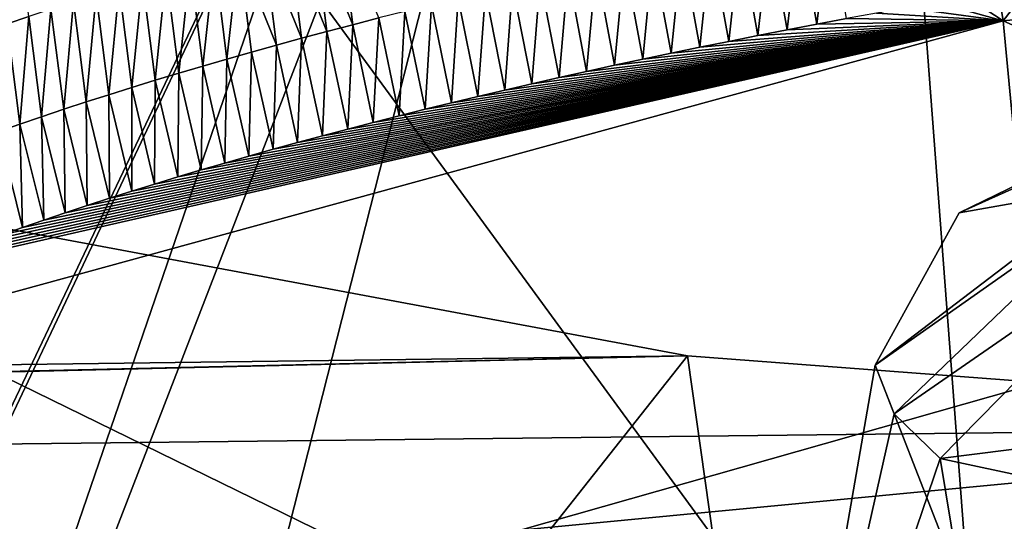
# Model space of a CAD drawing. Header units: metres. Extents: x -147 to 294, y -23 to 81.
# Tile 216 of 256: x 220.449 to 221.514, y 10.699 to 11.242. Entities that reach past the tile are written whole.
import ezdxf

# ---------------------------------------------------------------- set-up
doc = ezdxf.new("R2010")
doc.units = ezdxf.units.M
doc.layers.add('solid_AVA_153', color=7, linetype='CONTINUOUS')

msp = doc.modelspace()

# ---------------------------------------------------------------- linework, layer by layer
at = {"layer": 'solid_AVA_153'}
for points in [[(219.583801, 7.182138, 266.199371), (218.684082, 12.610592, 267.391724), (221.667358, 19.119045, 269.910767)], [(226.666824, 6.360106, 267.585846), (219.583801, 7.182138, 266.199371), (221.667358, 19.119045, 269.910767)], [(221.215851, 18.567869, 273.642273), (207.197678, 17.682125, 271.011749), (222.109406, 7.973817, 270.554962)], [(221.215851, 18.567869, 273.642273), (236.530548, 9.275632, 271.466919), (235.975128, 14.554294, 273.108093)], [(221.215851, 18.567869, 273.642273), (222.109406, 7.973817, 270.554962), (236.530548, 9.275632, 271.466919)], [(207.197678, 17.682125, 271.011749), (206.91275, 17.6693, 270.939789), (222.109406, 7.973817, 270.554962)], [(206.91275, 17.6693, 270.939789), (207.975296, 7.126532, 267.863281), (222.109406, 7.973817, 270.554962)], [(224.707535, 11.057877, 208.457626), (221.400787, 13.2922, 208.829315), (224.583267, 13.627446, 208.82872)], [(220.359741, 10.253298, 210.987869), (219.876984, 12.490794, 211.525833), (221.400787, 13.2922, 208.829315)], [(220.719666, 10.612353, 209.550308), (220.359741, 10.253298, 210.987869), (221.400787, 13.2922, 208.829315)], [(221.77002, 10.91097, 208.492249), (220.719666, 10.612353, 209.550308), (221.400787, 13.2922, 208.829315)], [(224.707535, 11.057877, 208.457626), (221.77002, 10.91097, 208.492249), (221.400787, 13.2922, 208.829315)], [(219.171097, 11.84424, 200.426392), (221.319656, 12.675594, 197.546555), (219.685333, 9.236035, 210.765427)], [(219.811493, 9.483674, 209.746613), (219.685333, 9.236035, 210.765427), (221.319656, 12.675594, 197.546555)], [(220.168137, 9.694869, 208.908936), (219.811493, 9.483674, 209.746613), (221.319656, 12.675594, 197.546555)], [(221.518021, 10.052602, 207.596573), (220.168137, 9.694869, 208.908936), (221.319656, 12.675594, 197.546555)], [(223.318665, 11.769011, 201.160004), (221.518021, 10.052602, 207.596573), (221.319656, 12.675594, 197.546555)], [(221.889053, 9.738079, 213.44043), (221.535355, 12.024322, 214.222931), (219.876984, 12.490794, 211.525833)], [(221.889053, 9.738079, 213.44043), (219.876984, 12.490794, 211.525833), (220.359741, 10.253298, 210.987869)], [(221.512543, 11.241013, 208.206894), (223.285294, 10.445047, 207.485062), (223.183426, 11.412566, 207.742111)], [(221.541061, 11.277859, 208.061371), (221.512543, 11.241013, 208.206894), (223.183426, 11.412566, 207.742111)], [(220.435059, 11.237478, 209.03511), (220.458542, 11.245525, 209.004562), (220.444778, 11.353979, 209.028595)], [(221.292023, 11.344226, 208.22612), (221.311066, 11.237165, 208.198929), (221.324432, 11.350335, 208.205154)], [(221.324432, 11.350335, 208.205154), (221.311066, 11.237165, 208.198929), (221.343277, 11.243215, 208.178162)], [(220.781036, 11.229391, 208.635773), (220.767563, 11.337955, 208.65947), (220.740005, 11.330573, 208.6866)], [(220.808868, 11.236701, 208.608978), (220.795425, 11.345273, 208.632645), (220.767563, 11.337955, 208.65947)], [(220.781036, 11.229391, 208.635773), (220.808868, 11.236701, 208.608978), (220.767563, 11.337955, 208.65947)], [(220.808868, 11.236701, 208.608978), (220.837006, 11.243945, 208.58252), (220.795425, 11.345273, 208.632645)], [(221.227951, 11.331788, 208.269135), (221.247299, 11.224828, 208.241577), (221.259857, 11.338044, 208.247452)], [(221.259857, 11.338044, 208.247452), (221.247299, 11.224828, 208.241577), (221.279083, 11.231036, 208.220078)], [(221.259857, 11.338044, 208.247452), (221.279083, 11.231036, 208.220078), (221.292023, 11.344226, 208.22612)], [(221.292023, 11.344226, 208.22612), (221.279083, 11.231036, 208.220078), (221.311066, 11.237165, 208.198929)], [(220.75351, 11.222018, 208.662888), (220.740005, 11.330573, 208.6866), (220.712769, 11.323128, 208.71405)], [(220.75351, 11.222018, 208.662888), (220.781036, 11.229391, 208.635773), (220.740005, 11.330573, 208.6866)], [(221.164886, 11.319058, 208.313553), (221.184448, 11.212191, 208.28566), (221.196289, 11.325459, 208.291168)], [(221.196289, 11.325459, 208.291168), (221.184448, 11.212191, 208.28566), (221.215759, 11.218546, 208.263443)], [(221.196289, 11.325459, 208.291168), (221.215759, 11.218546, 208.263443), (221.227951, 11.331788, 208.269135)], [(221.227951, 11.331788, 208.269135), (221.215759, 11.218546, 208.263443), (221.247299, 11.224828, 208.241577)], [(220.672806, 11.199529, 208.746063), (220.685837, 11.315622, 208.741806), (220.659225, 11.308056, 208.769852)], [(220.672806, 11.199529, 208.746063), (220.699387, 11.207086, 208.718033), (220.685837, 11.315622, 208.741806)], [(220.726288, 11.214582, 208.690308), (220.712769, 11.323128, 208.71405), (220.685837, 11.315622, 208.741806)], [(220.699387, 11.207086, 208.718033), (220.726288, 11.214582, 208.690308), (220.685837, 11.315622, 208.741806)], [(220.726288, 11.214582, 208.690308), (220.75351, 11.222018, 208.662888), (220.712769, 11.323128, 208.71405)], [(221.133743, 11.312586, 208.336288), (221.153412, 11.205767, 208.308197), (221.164886, 11.319058, 208.313553)], [(221.164886, 11.319058, 208.313553), (221.153412, 11.205767, 208.308197), (221.184448, 11.212191, 208.28566)], [(220.646545, 11.191913, 208.774384), (220.659225, 11.308056, 208.769852), (220.632935, 11.300431, 208.798218)], [(220.646545, 11.191913, 208.774384), (220.672806, 11.199529, 208.746063), (220.659225, 11.308056, 208.769852)], [(221.072235, 11.299423, 208.382797), (221.092163, 11.19272, 208.354263), (221.102859, 11.30604, 208.359375)], [(221.102859, 11.30604, 208.359375), (221.092163, 11.19272, 208.354263), (221.12265, 11.199275, 208.33107)], [(221.102859, 11.30604, 208.359375), (221.12265, 11.199275, 208.33107), (221.133743, 11.312586, 208.336288)], [(221.133743, 11.312586, 208.336288), (221.12265, 11.199275, 208.33107), (221.153412, 11.205767, 208.308197)], [(220.620621, 11.184239, 208.803009), (220.632935, 11.300431, 208.798218), (220.606995, 11.292749, 208.826859)], [(220.620621, 11.184239, 208.803009), (220.646545, 11.191913, 208.774384), (220.632935, 11.300431, 208.798218)], [(221.04187, 11.292734, 208.40657), (221.061981, 11.186105, 208.377762), (221.072235, 11.299423, 208.382797)], [(221.072235, 11.299423, 208.382797), (221.061981, 11.186105, 208.377762), (221.092163, 11.19272, 208.354263)], [(220.569778, 11.168727, 208.861099), (220.581375, 11.285011, 208.855789), (220.556107, 11.277218, 208.884995)], [(220.569778, 11.168727, 208.861099), (220.595032, 11.176511, 208.831909), (220.581375, 11.285011, 208.855789)], [(220.595032, 11.176511, 208.831909), (220.606995, 11.292749, 208.826859), (220.581375, 11.285011, 208.855789)], [(220.595032, 11.176511, 208.831909), (220.620621, 11.184239, 208.803009), (220.606995, 11.292749, 208.826859)], [(220.981964, 11.279144, 208.455139), (221.002548, 11.172701, 208.425629), (221.01178, 11.285975, 208.430679)], [(221.01178, 11.285975, 208.430679), (221.002548, 11.172701, 208.425629), (221.032104, 11.17943, 208.40155)], [(221.01178, 11.285975, 208.430679), (221.032104, 11.17943, 208.40155), (221.04187, 11.292734, 208.40657)], [(221.04187, 11.292734, 208.40657), (221.032104, 11.17943, 208.40155), (221.061981, 11.186105, 208.377762)], [(220.544876, 11.16089, 208.890549), (220.556107, 11.277218, 208.884995), (220.531174, 11.269372, 208.91449)], [(220.544876, 11.16089, 208.890549), (220.569778, 11.168727, 208.861099), (220.556107, 11.277218, 208.884995)], [(220.923141, 11.265273, 208.505081), (220.944351, 11.159052, 208.474731), (220.952408, 11.272244, 208.479935)], [(220.952408, 11.272244, 208.479935), (220.944351, 11.159052, 208.474731), (220.973328, 11.165913, 208.450012)], [(220.952408, 11.272244, 208.479935), (220.973328, 11.165913, 208.450012), (220.981964, 11.279144, 208.455139)], [(220.981964, 11.279144, 208.455139), (220.973328, 11.165913, 208.450012), (221.002548, 11.172701, 208.425629)], [(221.507477, 11.272266, 208.079956), (221.474152, 11.266601, 208.098907), (221.512543, 11.241013, 208.206894)], [(221.541061, 11.277859, 208.061371), (221.507477, 11.272266, 208.079956), (221.512543, 11.241013, 208.206894)], [(220.496155, 11.145061, 208.950287), (220.506607, 11.261474, 208.944244), (220.482391, 11.253524, 208.974274)], [(220.496155, 11.145061, 208.950287), (220.52034, 11.153001, 208.920288), (220.506607, 11.261474, 208.944244)], [(220.52034, 11.153001, 208.920288), (220.531174, 11.269372, 208.91449), (220.506607, 11.261474, 208.944244)], [(220.52034, 11.153001, 208.920288), (220.544876, 11.16089, 208.890549), (220.531174, 11.269372, 208.91449)], [(220.89415, 11.258232, 208.530548), (220.915634, 11.152118, 208.499817), (220.923141, 11.265273, 208.505081)], [(220.923141, 11.265273, 208.505081), (220.915634, 11.152118, 208.499817), (220.944351, 11.159052, 208.474731)], [(221.474152, 11.266601, 208.098907), (221.441071, 11.260865, 208.118195), (221.512543, 11.241013, 208.206894)], [(220.472321, 11.137071, 208.980545), (220.482391, 11.253524, 208.974274), (220.458542, 11.245525, 209.004562)], [(220.472321, 11.137071, 208.980545), (220.496155, 11.145061, 208.950287), (220.482391, 11.253524, 208.974274)], [(220.837006, 11.243945, 208.58252), (220.859009, 11.138041, 208.550964), (220.865433, 11.251122, 208.556366)], [(220.865433, 11.251122, 208.556366), (220.859009, 11.138041, 208.550964), (220.887177, 11.145113, 208.525223)], [(220.865433, 11.251122, 208.556366), (220.887177, 11.145113, 208.525223), (220.89415, 11.258232, 208.530548)], [(220.89415, 11.258232, 208.530548), (220.887177, 11.145113, 208.525223), (220.915634, 11.152118, 208.499817)], [(221.408249, 11.255061, 208.137817), (221.375671, 11.249181, 208.157791), (221.512543, 11.241013, 208.206894)], [(221.441071, 11.260865, 208.118195), (221.408249, 11.255061, 208.137817), (221.512543, 11.241013, 208.206894)], [(220.315369, 10.912389, 209.417786), (221.603638, 10.282076, 207.953674), (221.512543, 11.241013, 208.206894)], [(220.321198, 10.968594, 209.188019), (220.315369, 10.912389, 209.417786), (221.512543, 11.241013, 208.206894)], [(220.341949, 10.976777, 209.156509), (220.321198, 10.968594, 209.188019), (221.512543, 11.241013, 208.206894)], [(220.363113, 10.984932, 209.125168), (220.341949, 10.976777, 209.156509), (221.512543, 11.241013, 208.206894)], [(220.384644, 10.993054, 209.094025), (220.363113, 10.984932, 209.125168), (221.512543, 11.241013, 208.206894)], [(220.40657, 11.001142, 209.063065), (220.384644, 10.993054, 209.094025), (221.512543, 11.241013, 208.206894)], [(220.428864, 11.009191, 209.032333), (220.40657, 11.001142, 209.063065), (221.512543, 11.241013, 208.206894)], [(220.451523, 11.017198, 209.001831), (220.428864, 11.009191, 209.032333), (221.512543, 11.241013, 208.206894)], [(220.448853, 11.129033, 209.011047), (220.458542, 11.245525, 209.004562), (220.435059, 11.237478, 209.03511)], [(220.448853, 11.129033, 209.011047), (220.472321, 11.137071, 208.980545), (220.458542, 11.245525, 209.004562)], [(220.474533, 11.025159, 208.971573), (220.451523, 11.017198, 209.001831), (221.512543, 11.241013, 208.206894)], [(220.497879, 11.033072, 208.941559), (220.474533, 11.025159, 208.971573), (221.512543, 11.241013, 208.206894)], [(220.521576, 11.040935, 208.911819), (220.497879, 11.033072, 208.941559), (221.512543, 11.241013, 208.206894)], [(220.545593, 11.048741, 208.882339), (220.521576, 11.040935, 208.911819), (221.512543, 11.241013, 208.206894)], [(220.569931, 11.05649, 208.85318), (220.545593, 11.048741, 208.882339), (221.512543, 11.241013, 208.206894)], [(220.594574, 11.064177, 208.82431), (220.569931, 11.05649, 208.85318), (221.512543, 11.241013, 208.206894)], [(220.619522, 11.071799, 208.795746), (220.594574, 11.064177, 208.82431), (221.512543, 11.241013, 208.206894)], [(220.644775, 11.079359, 208.767502), (220.619522, 11.071799, 208.795746), (221.512543, 11.241013, 208.206894)], [(220.67038, 11.086874, 208.739502), (220.644775, 11.079359, 208.767502), (221.512543, 11.241013, 208.206894)], [(220.69635, 11.094343, 208.711746), (220.67038, 11.086874, 208.739502), (221.512543, 11.241013, 208.206894)], [(220.722656, 11.101764, 208.68425), (220.69635, 11.094343, 208.711746), (221.512543, 11.241013, 208.206894)], [(220.749298, 11.109133, 208.657013), (220.722656, 11.101764, 208.68425), (221.512543, 11.241013, 208.206894)], [(220.77626, 11.116447, 208.630066), (220.749298, 11.109133, 208.657013), (221.512543, 11.241013, 208.206894)], [(220.803543, 11.123706, 208.603394), (220.77626, 11.116447, 208.630066), (221.512543, 11.241013, 208.206894)], [(220.831131, 11.130904, 208.577026), (220.803543, 11.123706, 208.603394), (221.512543, 11.241013, 208.206894)], [(220.808868, 11.236701, 208.608978), (220.831131, 11.130904, 208.577026), (220.837006, 11.243945, 208.58252)], [(220.837006, 11.243945, 208.58252), (220.831131, 11.130904, 208.577026), (220.859009, 11.138041, 208.550964)], [(220.859009, 11.138041, 208.550964), (220.831131, 11.130904, 208.577026), (221.512543, 11.241013, 208.206894)], [(220.887177, 11.145113, 208.525223), (220.859009, 11.138041, 208.550964), (221.512543, 11.241013, 208.206894)], [(220.915634, 11.152118, 208.499817), (220.887177, 11.145113, 208.525223), (221.512543, 11.241013, 208.206894)], [(220.944351, 11.159052, 208.474731), (220.915634, 11.152118, 208.499817), (221.512543, 11.241013, 208.206894)], [(220.973328, 11.165913, 208.450012), (220.944351, 11.159052, 208.474731), (221.512543, 11.241013, 208.206894)], [(221.002548, 11.172701, 208.425629), (220.973328, 11.165913, 208.450012), (221.512543, 11.241013, 208.206894)], [(221.032104, 11.17943, 208.40155), (221.002548, 11.172701, 208.425629), (221.512543, 11.241013, 208.206894)], [(221.061981, 11.186105, 208.377762), (221.032104, 11.17943, 208.40155), (221.512543, 11.241013, 208.206894)], [(221.092163, 11.19272, 208.354263), (221.061981, 11.186105, 208.377762), (221.512543, 11.241013, 208.206894)], [(221.12265, 11.199275, 208.33107), (221.092163, 11.19272, 208.354263), (221.512543, 11.241013, 208.206894)], [(221.153412, 11.205767, 208.308197), (221.12265, 11.199275, 208.33107), (221.512543, 11.241013, 208.206894)], [(221.184448, 11.212191, 208.28566), (221.153412, 11.205767, 208.308197), (221.512543, 11.241013, 208.206894)], [(221.215759, 11.218546, 208.263443), (221.184448, 11.212191, 208.28566), (221.512543, 11.241013, 208.206894)], [(221.247299, 11.224828, 208.241577), (221.215759, 11.218546, 208.263443), (221.512543, 11.241013, 208.206894)], [(221.279083, 11.231036, 208.220078), (221.247299, 11.224828, 208.241577), (221.512543, 11.241013, 208.206894)], [(221.311066, 11.237165, 208.198929), (221.279083, 11.231036, 208.220078), (221.512543, 11.241013, 208.206894)], [(221.343277, 11.243215, 208.178162), (221.311066, 11.237165, 208.198929), (221.512543, 11.241013, 208.206894)], [(221.375671, 11.249181, 208.157791), (221.343277, 11.243215, 208.178162), (221.512543, 11.241013, 208.206894)], [(221.512543, 11.241013, 208.206894), (221.603638, 10.282076, 207.953674), (223.285294, 10.445047, 207.485062)], [(220.425735, 11.120949, 209.041824), (220.448853, 11.129033, 209.011047), (220.435059, 11.237478, 209.03511)], [(220.75351, 11.222018, 208.662888), (220.77626, 11.116447, 208.630066), (220.781036, 11.229391, 208.635773)], [(220.781036, 11.229391, 208.635773), (220.77626, 11.116447, 208.630066), (220.803543, 11.123706, 208.603394)], [(220.781036, 11.229391, 208.635773), (220.803543, 11.123706, 208.603394), (220.808868, 11.236701, 208.608978)], [(220.808868, 11.236701, 208.608978), (220.803543, 11.123706, 208.603394), (220.831131, 11.130904, 208.577026)], [(220.726288, 11.214582, 208.690308), (220.749298, 11.109133, 208.657013), (220.75351, 11.222018, 208.662888)], [(220.75351, 11.222018, 208.662888), (220.749298, 11.109133, 208.657013), (220.77626, 11.116447, 208.630066)], [(220.699387, 11.207086, 208.718033), (220.722656, 11.101764, 208.68425), (220.726288, 11.214582, 208.690308)], [(220.726288, 11.214582, 208.690308), (220.722656, 11.101764, 208.68425), (220.749298, 11.109133, 208.657013)], [(220.646545, 11.191913, 208.774384), (220.67038, 11.086874, 208.739502), (220.672806, 11.199529, 208.746063)], [(220.672806, 11.199529, 208.746063), (220.67038, 11.086874, 208.739502), (220.69635, 11.094343, 208.711746)], [(220.672806, 11.199529, 208.746063), (220.69635, 11.094343, 208.711746), (220.699387, 11.207086, 208.718033)], [(220.699387, 11.207086, 208.718033), (220.69635, 11.094343, 208.711746), (220.722656, 11.101764, 208.68425)], [(221.811462, 11.201701, 209.897034), (221.374207, 10.86799, 211.107254), (221.522232, 10.488338, 209.934784)], [(221.46492, 11.032905, 211.143784), (221.374207, 10.86799, 211.107254), (221.811462, 11.201701, 209.897034)], [(221.639343, 11.111221, 211.157883), (221.46492, 11.032905, 211.143784), (221.811462, 11.201701, 209.897034)], [(220.620621, 11.184239, 208.803009), (220.644775, 11.079359, 208.767502), (220.646545, 11.191913, 208.774384)], [(220.646545, 11.191913, 208.774384), (220.644775, 11.079359, 208.767502), (220.67038, 11.086874, 208.739502)], [(220.569778, 11.168727, 208.861099), (220.594574, 11.064177, 208.82431), (220.595032, 11.176511, 208.831909)], [(220.595032, 11.176511, 208.831909), (220.594574, 11.064177, 208.82431), (220.619522, 11.071799, 208.795746)], [(220.595032, 11.176511, 208.831909), (220.619522, 11.071799, 208.795746), (220.620621, 11.184239, 208.803009)], [(220.620621, 11.184239, 208.803009), (220.619522, 11.071799, 208.795746), (220.644775, 11.079359, 208.767502)], [(220.544876, 11.16089, 208.890549), (220.569931, 11.05649, 208.85318), (220.569778, 11.168727, 208.861099)], [(220.569778, 11.168727, 208.861099), (220.569931, 11.05649, 208.85318), (220.594574, 11.064177, 208.82431)], [(220.52034, 11.153001, 208.920288), (220.545593, 11.048741, 208.882339), (220.544876, 11.16089, 208.890549)], [(220.544876, 11.16089, 208.890549), (220.545593, 11.048741, 208.882339), (220.569931, 11.05649, 208.85318)], [(220.472321, 11.137071, 208.980545), (220.497879, 11.033072, 208.941559), (220.496155, 11.145061, 208.950287)], [(220.496155, 11.145061, 208.950287), (220.521576, 11.040935, 208.911819), (220.52034, 11.153001, 208.920288)], [(220.496155, 11.145061, 208.950287), (220.497879, 11.033072, 208.941559), (220.521576, 11.040935, 208.911819)], [(220.52034, 11.153001, 208.920288), (220.521576, 11.040935, 208.911819), (220.545593, 11.048741, 208.882339)], [(220.448853, 11.129033, 209.011047), (220.474533, 11.025159, 208.971573), (220.472321, 11.137071, 208.980545)], [(220.472321, 11.137071, 208.980545), (220.474533, 11.025159, 208.971573), (220.497879, 11.033072, 208.941559)], [(220.425735, 11.120949, 209.041824), (220.451523, 11.017198, 209.001831), (220.448853, 11.129033, 209.011047)], [(220.448853, 11.129033, 209.011047), (220.451523, 11.017198, 209.001831), (220.474533, 11.025159, 208.971573)], [(220.425735, 11.120949, 209.041824), (220.428864, 11.009191, 209.032333), (220.451523, 11.017198, 209.001831)], [(221.656723, 11.066778, 211.352554), (221.46492, 11.032905, 211.143784), (221.639343, 11.111221, 211.157883)], [(221.656723, 11.066778, 211.352554), (221.394745, 10.815475, 211.337296), (221.374207, 10.86799, 211.107254)], [(221.656723, 11.066778, 211.352554), (221.374207, 10.86799, 211.107254), (221.46492, 11.032905, 211.143784)], [(221.656723, 11.066778, 211.352554), (221.698914, 11.025682, 211.544128), (221.394745, 10.815475, 211.337296)], [(221.171158, 10.878092, 214.019623), (220.373322, 11.027211, 213.272049), (215.712067, 10.807111, 214.017105)], [(219.995377, 10.256643, 212.126938), (220.373322, 11.027211, 213.272049), (220.520599, 10.053905, 213.056335)], [(220.520599, 10.053905, 213.056335), (220.373322, 11.027211, 213.272049), (221.171158, 10.878092, 214.019623)], [(221.698914, 11.025682, 211.544128), (221.444595, 10.766913, 211.563675), (221.394745, 10.815475, 211.337296)], [(221.698914, 11.025682, 211.544128), (222.364532, 10.883025, 212.439163), (221.444595, 10.766913, 211.563675)], [(220.315369, 10.912389, 209.417786), (220.390259, 9.956342, 209.183365), (221.603638, 10.282076, 207.953674)], [(221.975204, 10.50365, 208.747116), (220.719666, 10.612353, 209.550308), (221.77002, 10.91097, 208.492249)], [(221.171158, 10.878092, 214.019623), (214.971085, 10.73576, 214.345566), (214.114975, 10.71104, 214.482819)], [(222.170425, 10.802434, 214.491943), (221.171158, 10.878092, 214.019623), (214.114975, 10.71104, 214.482819)], [(221.171158, 10.878092, 214.019623), (215.712067, 10.807111, 214.017105), (214.971085, 10.73576, 214.345566)], [(220.520599, 10.053905, 213.056335), (221.171158, 10.878092, 214.019623), (221.307983, 9.91013, 213.781067)], [(221.307983, 9.91013, 213.781067), (221.171158, 10.878092, 214.019623), (222.170425, 10.802434, 214.491943)], [(222.364532, 10.883025, 212.439163), (222.231628, 10.598301, 212.621689), (221.444595, 10.766913, 211.563675)], [(221.374207, 10.86799, 211.107254), (221.264572, 10.236777, 210.961578), (221.522232, 10.488338, 209.934784)], [(221.374207, 10.86799, 211.107254), (221.394745, 10.815475, 211.337296), (221.264572, 10.236777, 210.961578)], [(221.394745, 10.815475, 211.337296), (221.444595, 10.766913, 211.563675), (221.264572, 10.236777, 210.961578)], [(222.170425, 10.802434, 214.491943), (211.320969, 9.764287, 219.206116), (223.312012, 10.810262, 214.637711)], [(217.199509, 9.742047, 219.09581), (223.312012, 10.810262, 214.637711), (211.320969, 9.764287, 219.206116)], [(217.199509, 9.742047, 219.09581), (223.479736, 9.881261, 219.129059), (223.312012, 10.810262, 214.637711)], [(222.170425, 10.802434, 214.491943), (214.114975, 10.71104, 214.482819), (211.320969, 9.764287, 219.206116)], [(221.307983, 9.91013, 213.781067), (222.170425, 10.802434, 214.491943), (222.286789, 9.837737, 214.237854)], [(221.444595, 10.766913, 211.563675), (221.570602, 10.00148, 211.976791), (221.264572, 10.236777, 210.961578)], [(221.444595, 10.766913, 211.563675), (222.231628, 10.598301, 212.621689), (221.570602, 10.00148, 211.976791)]]:
    msp.add_3dface(points, dxfattribs=at)

doc.saveas('drawing.dxf')
